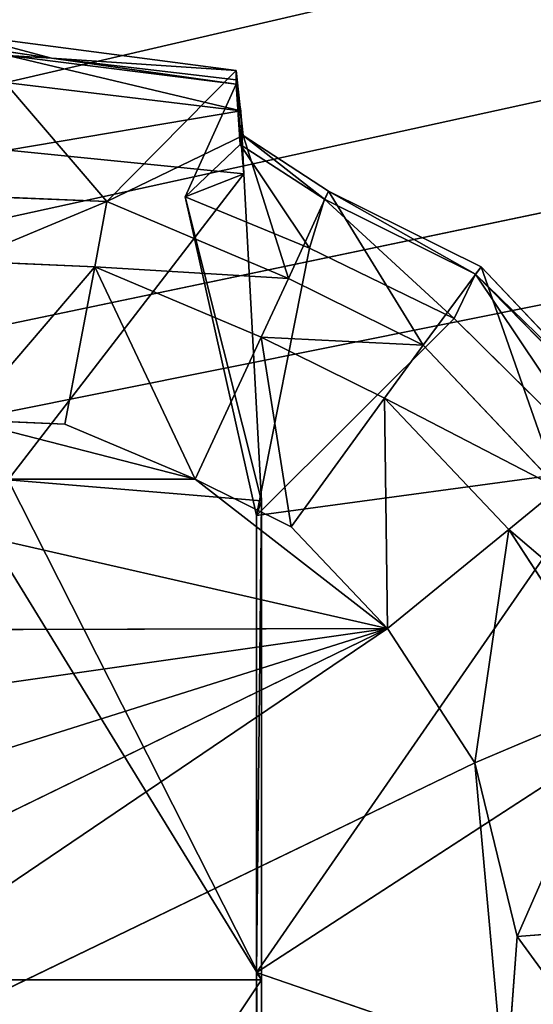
# Model space of a CAD drawing. Extents: x 0 to 31, y 0 to 21.2.
# Tile 202 of 256: x 17.93 to 18.41, y 2.84 to 3.761. Entities that reach past the tile are written whole.
import ezdxf

# ---------------------------------------------------------------- set-up
doc = ezdxf.new("R2010")
doc.units = 0
doc.header["$MEASUREMENT"] = 0
doc.layers.get('0').update_dxf_attribs({"color": 13, "linetype": 'CONTINUOUS'})
for name, color, linetype in [('CAST_IRON', 250, 'CONTINUOUS'), ('GALVANIZED_METAL', 252, 'CONTINUOUS'), ('KNOBS', 252, 'CONTINUOUS')]:
    doc.layers.add(name, color=color, linetype=linetype)

# ---------------------------------------------------------------- blocks, each defined once
blk = doc.blocks.new('NGM5058UC_TRADECAD_DXF')
at = {"layer": 'CAST_IRON', "color": 0}
for p, q in [((6.3871, -5.99295, 0.58145), (-7.348, -9.18255, 0.58145)), ((6.3871, -5.99295, 0.58145), (-7.348, -9.18255, 0.58145)), ((-7.348, -9.18255, 0.58145), (6.4994, -6.14695, 0.58145)), ((-7.348, -9.18255, 0.58145), (6.4994, -6.14695, 0.58145)), ((6.5572, -6.27685, 0.57605), (-7.348, -9.18255, 0.58145)), ((6.5572, -6.27685, 0.57605), (-7.348, -9.18255, 0.58145)), ((6.5715, -6.39075, 0.58145), (-7.348, -9.18255, 0.58145)), ((6.5715, -6.39075, 0.58145), (-7.348, -9.18255, 0.58145))]:
    blk.add_line(p, q, dxfattribs=at)
at = {"layer": 'KNOBS', "color": 0}
for p, q in [((2.3579, -6.87475, 0.90625), (2.6127, -6.90825, 0.90625)), ((2.3579, -6.87475, 0.90625), (2.6127, -6.90825, 0.90625)), ((2.3579, -6.88465, 1.12635), (2.4398, -6.89655, 1.12635)), ((2.3579, -6.88465, 1.12635), (2.4398, -6.89655, 1.12635)), ((2.4398, -6.89655, 1.12635), (2.3989, -6.89435, 1.16625)), ((2.6127, -6.92105, 1.16625), (2.3989, -6.89435, 1.16625)), ((2.4398, -6.89655, 1.12635), (2.3989, -6.89435, 1.16625)), ((2.6127, -6.92105, 1.16625), (2.3989, -6.89435, 1.16625)), ((2.4398, -6.89655, 1.12635), (2.6127, -6.91685, 1.12635)), ((2.4398, -6.89655, 1.12635), (2.6127, -6.90825, 0.90625)), ((2.4398, -6.89655, 1.12635), (2.6127, -6.91685, 1.12635)), ((2.4398, -6.89655, 1.12635), (2.6127, -6.90825, 0.90625)), ((2.6127, -6.90825, 0.90625), (2.4917, -7.03095, 0.90625)), ((2.6127, -6.90825, 0.90625), (2.4917, -7.03095, 0.90625)), ((2.6127, -6.91685, 1.12635), (2.6127, -6.90825, 0.90625)), ((2.6127, -6.90825, 0.90625), (2.6193, -6.96905, 0.90625)), ((2.6127, -6.91685, 1.12635), (2.6127, -6.90825, 0.90625)), ((2.6127, -6.90825, 0.90625), (2.6193, -6.96905, 0.90625)), ((2.3989, -6.91975, 1.89825), (2.6171, -6.94595, 1.89835)), ((2.3989, -6.91975, 1.89825), (2.6171, -6.94595, 1.89835)), ((2.6127, -6.91685, 1.12635), (2.6127, -6.92105, 1.16625)), ((2.6164, -6.97735, 1.12645), (2.6127, -6.91685, 1.12635)), ((2.6164, -6.97735, 1.12645), (2.6127, -6.91685, 1.12635)), ((2.6127, -6.91685, 1.12635), (2.6127, -6.92105, 1.16625)), ((2.5651, -7.02655, 1.16675), (2.6127, -6.92105, 1.16625)), ((2.5651, -7.02655, 1.16675), (2.6127, -6.92105, 1.16625)), ((2.6127, -6.92105, 1.16625), (2.6171, -6.94595, 1.89835)), ((2.6127, -6.92105, 1.16625), (2.6164, -6.97735, 1.12645)), ((2.6127, -6.92105, 1.16625), (2.6164, -6.97735, 1.12645)), ((2.62, -7.00495, 1.89815), (2.6127, -6.92105, 1.16625)), ((2.62, -7.00495, 1.89815), (2.6127, -6.92105, 1.16625)), ((2.6127, -6.92105, 1.16625), (2.6171, -6.94595, 1.89835)), ((2.6171, -6.94595, 1.89835), (2.62, -7.00495, 1.89815)), ((2.6171, -6.94595, 1.89835), (2.62, -7.00495, 1.89815)), ((2.6193, -6.96905, 0.90625), (2.4917, -7.03095, 0.90625)), ((2.6193, -6.96905, 0.90625), (2.4917, -7.03095, 0.90625)), ((2.6193, -6.96905, 0.90625), (2.6164, -6.97735, 1.12645)), ((2.6193, -6.96905, 0.90625), (2.6164, -6.97735, 1.12645)), ((2.6193, -6.96905, 0.90625), (2.6992, -7.02105, 0.90625)), ((2.6193, -6.96905, 0.90625), (2.6992, -7.02105, 0.90625)), ((2.62, -7.00495, 1.89815), (2.3991, -6.98265, 1.89815)), ((2.62, -7.00495, 1.89815), (2.3991, -6.98265, 1.89815)), ((2.5651, -7.02655, 1.16675), (2.6164, -6.97735, 1.12645)), ((2.5651, -7.02655, 1.16675), (2.6164, -6.97735, 1.12645)), ((2.6955, -7.02855, 1.12645), (2.6164, -6.97735, 1.12645)), ((2.6164, -6.97735, 1.12645), (2.6813, -7.07455, 1.16675)), ((2.6164, -6.97735, 1.12645), (2.6813, -7.07455, 1.16675)), ((2.6955, -7.02855, 1.12645), (2.6164, -6.97735, 1.12645)), ((2.5651, -7.02655, 1.16675), (2.62, -7.00495, 1.89815)), ((2.5651, -7.02655, 1.16675), (2.62, -7.00495, 1.89815)), ((2.62, -7.00495, 1.89815), (2.6366, -7.31085, 1.89845)), ((2.62, -7.00495, 1.89815), (2.6366, -7.31085, 1.89845)), ((2.6992, -7.02105, 0.90625), (2.6616, -7.10285, 0.90625)), ((2.6992, -7.02105, 0.90625), (2.6616, -7.10285, 0.90625)), ((2.6955, -7.02855, 1.12645), (2.6992, -7.02105, 0.90625)), ((2.6955, -7.02855, 1.12645), (2.6992, -7.02105, 0.90625)), ((2.6992, -7.02105, 0.90625), (2.842, -7.09195, 0.90625)), ((2.6992, -7.02105, 0.90625), (2.842, -7.09195, 0.90625)), ((2.3579, -7.02535, 0.90625), (2.4917, -7.03095, 0.90625)), ((2.3579, -7.02535, 0.90625), (2.4917, -7.03095, 0.90625)), ((2.4917, -7.03095, 0.90625), (2.4805, -7.09195, 0.80005)), ((2.4917, -7.03095, 0.90625), (2.4805, -7.09195, 0.80005)), ((2.4917, -7.03095, 0.90625), (2.6616, -7.10285, 0.90625)), ((2.4917, -7.03095, 0.90625), (2.6616, -7.10285, 0.90625)), ((2.6318, -7.32475, 1.16675), (2.5651, -7.02655, 1.16675)), ((2.5651, -7.02655, 1.16675), (2.6813, -7.07455, 1.16675)), ((2.5651, -7.02655, 1.16675), (2.6813, -7.07455, 1.16675)), ((2.6318, -7.32475, 1.16675), (2.5651, -7.02655, 1.16675)), ((2.6366, -7.31085, 1.89845), (2.5651, -7.02655, 1.16675)), ((2.6366, -7.31085, 1.89845), (2.5651, -7.02655, 1.16675)), ((2.6813, -7.07455, 1.16675), (2.6955, -7.02855, 1.12645)), ((2.6813, -7.07455, 1.16675), (2.6955, -7.02855, 1.12645)), ((2.8368, -7.09885, 1.12645), (2.6955, -7.02855, 1.12645)), ((2.8368, -7.09885, 1.12645), (2.6955, -7.02855, 1.12645)), ((2.6813, -7.07455, 1.16675), (2.8167, -7.14035, 1.16675)), ((2.6813, -7.07455, 1.16675), (2.8167, -7.14035, 1.16675)), ((2.4805, -7.09195, 0.59075), (2.3579, -7.08675, 0.59075)), ((2.4805, -7.09195, 0.80005), (2.3579, -7.08675, 0.80005)), ((2.4805, -7.09195, 0.59075), (2.3579, -7.08675, 0.59075)), ((2.4805, -7.09195, 0.80005), (2.3579, -7.08675, 0.80005)), ((2.4525, -7.23915, 0.59075), (2.4805, -7.09195, 0.59075)), ((2.4525, -7.23915, 0.59075), (2.4805, -7.09195, 0.59075)), ((2.6361, -7.15785, 0.59075), (2.4805, -7.09195, 0.59075)), ((2.4805, -7.09195, 0.59075), (2.4805, -7.09195, 0.80005)), ((2.6361, -7.15785, 0.80005), (2.4805, -7.09195, 0.80005)), ((2.4805, -7.09195, 0.59075), (2.4805, -7.09195, 0.80005)), ((2.6361, -7.15785, 0.59075), (2.4805, -7.09195, 0.59075)), ((2.6361, -7.15785, 0.80005), (2.4805, -7.09195, 0.80005)), ((2.7877, -7.16545, 0.90625), (2.842, -7.09195, 0.90625)), ((2.7877, -7.16545, 0.90625), (2.842, -7.09195, 0.90625)), ((2.842, -7.09195, 0.90625), (2.8368, -7.09885, 1.12645)), ((2.842, -7.09195, 0.90625), (2.8368, -7.09885, 1.12645)), ((2.842, -7.09195, 0.90625), (2.9857, -7.24345, 0.90625)), ((2.842, -7.09195, 0.90625), (2.9857, -7.24345, 0.90625)), ((2.6616, -7.10285, 0.90625), (2.6361, -7.15785, 0.80005)), ((2.6616, -7.10285, 0.90625), (2.6361, -7.15785, 0.80005)), ((2.6616, -7.10285, 0.90625), (2.7877, -7.16545, 0.90625)), ((2.6616, -7.10285, 0.90625), (2.7877, -7.16545, 0.90625)), ((2.8368, -7.09885, 1.12645), (2.8167, -7.14035, 1.16675)), ((2.8368, -7.09885, 1.12645), (2.8167, -7.14035, 1.16675)), ((2.8368, -7.09885, 1.12645), (2.9833, -7.24845, 1.12645)), ((2.8368, -7.09885, 1.12645), (2.9833, -7.24845, 1.12645)), ((2.8167, -7.14035, 1.16675), (2.6318, -7.32475, 1.16675)), ((2.8167, -7.14035, 1.16675), (2.6318, -7.32475, 1.16675)), ((2.8167, -7.14035, 1.16675), (2.9584, -7.28035, 1.16675)), ((2.8167, -7.14035, 1.16675), (2.9584, -7.28035, 1.16675)), ((2.5745, -7.29085, 0.59075), (2.6361, -7.15785, 0.59075)), ((2.5745, -7.29085, 0.59075), (2.6361, -7.15785, 0.59075)), ((2.7516, -7.21505, 0.59075), (2.6361, -7.15785, 0.59075)), ((2.6361, -7.15785, 0.59075), (2.6361, -7.15785, 0.80005)), ((2.6361, -7.15785, 0.80005), (2.7516, -7.21505, 0.80005)), ((2.6361, -7.15785, 0.80005), (2.7516, -7.21505, 0.80005)), ((2.6361, -7.15785, 0.59075), (2.6361, -7.15785, 0.80005)), ((2.7516, -7.21505, 0.59075), (2.6361, -7.15785, 0.59075)), ((2.7516, -7.21505, 0.80005), (2.7877, -7.16545, 0.90625)), ((2.7516, -7.21505, 0.80005), (2.7877, -7.16545, 0.90625)), ((2.7877, -7.16545, 0.90625), (2.9147, -7.29945, 0.90625)), ((2.7877, -7.16545, 0.90625), (2.9147, -7.29945, 0.90625)), ((2.7516, -7.21505, 0.59075), (2.6641, -7.33535, 0.59075)), ((2.7516, -7.21505, 0.59075), (2.6641, -7.33535, 0.59075)), ((2.868, -7.33785, 0.59075), (2.7516, -7.21505, 0.59075)), ((2.7516, -7.21505, 0.80005), (2.868, -7.33785, 0.80005)), ((2.7516, -7.21505, 0.59075), (2.7516, -7.21505, 0.80005)), ((2.7516, -7.21505, 0.59075), (2.7516, -7.21505, 0.80005)), ((2.868, -7.33785, 0.59075), (2.7516, -7.21505, 0.59075)), ((2.7516, -7.21505, 0.80005), (2.868, -7.33785, 0.80005)), ((2.4525, -7.23915, 0.38585), (2.358, -7.23525, 0.38585)), ((2.358, -7.23525, 0.59075), (2.4525, -7.23915, 0.59075)), ((2.358, -7.23525, 0.59075), (2.4525, -7.23915, 0.59075)), ((2.4525, -7.23915, 0.38585), (2.358, -7.23525, 0.38585)), ((2.5745, -7.29085, 0.38585), (2.4525, -7.23915, 0.38585)), ((2.4525, -7.23915, 0.59075), (2.5745, -7.29085, 0.59075)), ((2.4525, -7.23915, 0.59075), (2.5745, -7.29085, 0.59075)), ((2.4525, -7.23915, 0.59075), (2.4525, -7.23915, 0.38585)), ((2.5745, -7.29085, 0.38585), (2.4525, -7.23915, 0.38585)), ((2.4525, -7.23915, 0.59075), (2.4525, -7.23915, 0.38585)), ((2.6318, -7.32475, 1.16675), (2.9584, -7.28035, 1.16675)), ((2.6318, -7.32475, 1.16675), (2.9584, -7.28035, 1.16675)), ((2.1415, -7.29085, 0.38585), (2.5745, -7.29085, 0.38585)), ((2.1415, -7.29085, 0.38585), (2.5745, -7.29085, 0.38585)), ((2.6366, -7.75915, 1.89805), (2.3993, -7.29145, 1.89825)), ((2.3993, -7.29145, 1.89825), (2.6366, -7.31085, 1.89845)), ((2.6366, -7.75915, 1.89805), (2.3993, -7.29145, 1.89825)), ((2.3993, -7.29145, 1.89825), (2.6366, -7.31085, 1.89845)), ((2.6641, -7.33535, 0.38585), (2.5745, -7.29085, 0.38585)), ((2.5745, -7.29085, 0.38585), (2.7543, -7.43055, 0.38585)), ((2.5745, -7.29085, 0.38585), (2.7543, -7.43055, 0.38585)), ((2.5745, -7.29085, 0.59075), (2.6641, -7.33535, 0.59075)), ((2.5745, -7.29085, 0.59075), (2.6641, -7.33535, 0.59075)), ((2.5745, -7.29085, 0.59075), (2.5745, -7.29085, 0.38585)), ((2.6641, -7.33535, 0.38585), (2.5745, -7.29085, 0.38585)), ((2.5745, -7.29085, 0.59075), (2.5745, -7.29085, 0.38585)), ((2.9147, -7.29945, 0.90625), (2.868, -7.33785, 0.80005)), ((2.9147, -7.29945, 0.90625), (2.868, -7.33785, 0.80005)), ((2.6366, -7.31085, 1.89845), (2.6318, -7.32475, 1.16675)), ((2.6366, -7.31085, 1.89845), (2.6318, -7.32475, 1.16675)), ((2.6366, -7.31085, 1.89845), (2.6366, -7.75915, 1.89805)), ((2.6366, -7.31085, 1.89845), (2.6366, -7.75915, 1.89805)), ((2.6318, -7.75235, 1.16675), (2.6318, -7.32475, 1.16675)), ((2.6318, -7.75235, 1.16675), (2.6318, -7.32475, 1.16675)), ((2.7543, -7.43055, 0.38585), (2.6641, -7.33535, 0.38585)), ((2.6641, -7.33535, 0.59075), (2.7543, -7.43055, 0.59075)), ((2.6641, -7.33535, 0.59075), (2.6641, -7.33535, 0.38585)), ((2.7543, -7.43055, 0.38585), (2.6641, -7.33535, 0.38585)), ((2.6641, -7.33535, 0.59075), (2.7543, -7.43055, 0.59075)), ((2.6641, -7.33535, 0.59075), (2.6641, -7.33535, 0.38585)), ((2.7543, -7.43055, 0.59075), (2.868, -7.33785, 0.59075)), ((2.7543, -7.43055, 0.59075), (2.868, -7.33785, 0.59075)), ((2.9724, -7.49845, 0.59075), (2.868, -7.33785, 0.59075)), ((2.868, -7.33785, 0.80005), (2.9724, -7.49845, 0.80005)), ((2.868, -7.33785, 0.80005), (2.868, -7.33785, 0.59075)), ((2.9724, -7.49845, 0.59075), (2.868, -7.33785, 0.59075)), ((2.868, -7.33785, 0.80005), (2.9724, -7.49845, 0.80005)), ((2.868, -7.33785, 0.80005), (2.868, -7.33785, 0.59075)), ((1.8409, -7.71865, 0.38585), (2.7543, -7.43055, 0.38585)), ((1.8409, -7.71865, 0.38585), (2.7543, -7.43055, 0.38585)), ((2.7543, -7.43055, 0.38585), (1.852, -7.87015, 0.38585)), ((2.7543, -7.43055, 0.38585), (1.852, -7.87015, 0.38585)), ((2.7543, -7.43055, 0.38585), (1.9581, -7.43265, 0.38585)), ((2.7543, -7.43055, 0.38585), (1.9581, -7.43265, 0.38585)), ((2.836, -7.55605, 0.38585), (2.7543, -7.43055, 0.38585)), ((2.7543, -7.43055, 0.59075), (2.836, -7.55605, 0.59075)), ((2.7543, -7.43055, 0.59075), (2.7543, -7.43055, 0.38585)), ((2.836, -7.55605, 0.38585), (2.7543, -7.43055, 0.38585)), ((2.7543, -7.43055, 0.59075), (2.836, -7.55605, 0.59075)), ((2.7543, -7.43055, 0.59075), (2.7543, -7.43055, 0.38585)), ((3.0825, -7.45965, 1.16675), (2.6318, -7.75235, 1.16675)), ((3.0825, -7.45965, 1.16675), (2.6318, -7.75235, 1.16675)), ((2.9724, -7.49845, 0.59075), (2.836, -7.55605, 0.59075)), ((2.9724, -7.49845, 0.59075), (2.836, -7.55605, 0.59075)), ((2.836, -7.55605, 0.38585), (1.8985, -8.00945, 0.38585)), ((2.836, -7.55605, 0.38585), (1.8985, -8.00945, 0.38585)), ((2.8757, -7.71865, 0.38585), (2.836, -7.55605, 0.38585)), ((2.836, -7.55605, 0.59075), (2.8757, -7.71865, 0.59075)), ((2.836, -7.55605, 0.59075), (2.836, -7.55605, 0.38585)), ((2.8757, -7.71865, 0.38585), (2.836, -7.55605, 0.38585)), ((2.836, -7.55605, 0.59075), (2.8757, -7.71865, 0.59075)), ((2.836, -7.55605, 0.59075), (2.836, -7.55605, 0.38585)), ((3.0235, -7.70755, 0.59075), (2.8757, -7.71865, 0.59075)), ((3.0235, -7.70755, 0.59075), (2.8757, -7.71865, 0.59075)), ((2.8645, -7.87015, 0.38585), (2.8757, -7.71865, 0.38585)), ((2.8757, -7.71865, 0.59075), (2.8645, -7.87015, 0.59075)), ((2.8645, -7.87015, 0.38585), (2.8757, -7.71865, 0.38585)), ((2.8757, -7.71865, 0.59075), (2.8645, -7.87015, 0.59075)), ((2.8757, -7.71865, 0.38585), (2.8757, -7.71865, 0.59075)), ((2.8757, -7.71865, 0.38585), (2.8757, -7.71865, 0.59075)), ((2.6366, -7.75915, 1.89805), (2.3579, -7.75915, 1.89805)), ((2.6366, -7.75915, 1.89805), (2.3579, -7.75915, 1.89805)), ((2.6318, -8.18005, 1.16675), (2.6318, -7.75235, 1.16675)), ((2.6318, -7.75235, 1.16675), (3.126, -7.92255, 1.16675)), ((2.6318, -7.75235, 1.16675), (3.126, -7.92255, 1.16675)), ((2.6318, -7.75235, 1.16675), (2.6366, -7.75915, 1.89805)), ((2.6318, -7.75235, 1.16675), (2.6366, -7.75915, 1.89805)), ((2.6318, -8.18005, 1.16675), (2.6318, -7.75235, 1.16675)), ((2.6366, -7.75915, 1.89805), (2.6366, -8.17745, 1.89825)), ((2.6366, -7.75915, 1.89805), (2.6366, -8.17745, 1.89825))]:
    blk.add_line(p, q, dxfattribs=at)
at = {"layer": 'CAST_IRON', "color": 0}
mesh = blk.add_polyface(dxfattribs=at)
corners = [(-6.3929, -5.77405, 0.58145), (6.2138, -5.87025, 0.58145), (-7.348, -9.18255, 0.58145), (5.9703, -5.77405, 0.58145)]
mesh.append_faces([[corners[k] for k in face] for face in [(0, 1, 2), (1, 0, 3)]], dxfattribs={"vtx0": -1, "color": 0})
mesh = blk.add_polyface(dxfattribs=at)
corners = [(6.3871, -5.99295, 0.58145), (-7.348, -9.18255, 0.58145), (6.2138, -5.87025, 0.58145)]
mesh.append_faces([[corners[k] for k in face] for face in [(0, 1, 2)]], dxfattribs={"color": 0})
mesh = blk.add_polyface(dxfattribs=at)
corners = [(6.4994, -6.14695, 0.58145), (-7.348, -9.18255, 0.58145), (6.3871, -5.99295, 0.58145)]
mesh.append_faces([[corners[k] for k in face] for face in [(0, 1, 2)]], dxfattribs={"color": 0})
mesh = blk.add_polyface(dxfattribs=at)
corners = [(6.5572, -6.27685, 0.57605), (-7.348, -9.18255, 0.58145), (6.4994, -6.14695, 0.58145)]
mesh.append_faces([[corners[k] for k in face] for face in [(0, 1, 2)]], dxfattribs={"color": 0})
mesh = blk.add_polyface(dxfattribs=at)
corners = [(6.5715, -6.39075, 0.58145), (-7.348, -9.18255, 0.58145), (6.5572, -6.27685, 0.57605)]
mesh.append_faces([[corners[k] for k in face] for face in [(0, 1, 2)]], dxfattribs={"color": 0})
mesh = blk.add_polyface(dxfattribs=at)
corners = [(6.5869, -9.17585, 0.58145), (-7.348, -9.18255, 0.58145), (6.5715, -6.39075, 0.58145)]
mesh.append_faces([[corners[k] for k in face] for face in [(0, 1, 2)]], dxfattribs={"color": 0})
at = {"layer": 'GALVANIZED_METAL', "color": 0}
mesh = blk.add_polyface(dxfattribs=at)
corners = [(-14.2165, -9.41305, -1.89865), (14.216, 9.40775, -1.89865), (-14.3866, -9.24295, -1.89865), (14.386, 9.23775, -1.89865)]
mesh.append_faces([[corners[k] for k in face] for face in [(0, 1, 2), (1, 0, 3)]], dxfattribs={"vtx0": -1, "color": 0})
mesh = blk.add_polyface(dxfattribs=at)
corners = [(14.216, 9.40775, -1.89865), (-14.2165, 9.40775, -1.89865), (-14.3866, -9.24295, -1.89865)]
mesh.append_faces([[corners[k] for k in face] for face in [(0, 1, 2)]], dxfattribs={"color": 0})
mesh = blk.add_polyface(dxfattribs=at)
corners = [(14.386, 9.23775, -1.89865), (-14.2165, -9.41305, -1.89865), (14.2159, -9.41295, -1.89865)]
mesh.append_faces([[corners[k] for k in face] for face in [(0, 1, 2)]], dxfattribs={"color": 0})
at = {"layer": 'KNOBS', "color": 0}
mesh = blk.add_polyface(dxfattribs=at)
corners = [(2.4398, -6.89655, 1.12635), (2.3579, -6.87475, 0.90625), (2.6127, -6.90825, 0.90625)]
mesh.append_faces([[corners[k] for k in face] for face in [(0, 1, 2)]], dxfattribs={"color": 0})
mesh = blk.add_polyface(dxfattribs=at)
corners = [(2.3579, -6.88465, 1.12635), (2.3579, -6.87475, 0.90625), (2.4398, -6.89655, 1.12635)]
mesh.append_faces([[corners[k] for k in face] for face in [(0, 1, 2)]], dxfattribs={"color": 0})
mesh = blk.add_polyface(dxfattribs=at)
corners = [(2.4917, -7.03095, 0.90625), (2.3579, -6.87475, 0.90625), (2.3579, -7.02535, 0.90625), (2.6127, -6.90825, 0.90625)]
mesh.append_faces([[corners[k] for k in face] for face in [(0, 1, 2), (1, 0, 3)]], dxfattribs={"vtx0": -1, "color": 0})
mesh = blk.add_polyface(dxfattribs=at)
corners = [(2.3989, -6.89435, 1.16625), (2.3579, -6.88465, 1.12635), (2.4398, -6.89655, 1.12635)]
mesh.append_faces([[corners[k] for k in face] for face in [(0, 1, 2)]], dxfattribs={"color": 0})
mesh = blk.add_polyface(dxfattribs=at)
corners = [(2.3989, -6.89435, 1.16625), (2.4398, -6.89655, 1.12635), (2.6127, -6.92105, 1.16625)]
mesh.append_faces([[corners[k] for k in face] for face in [(0, 1, 2)]], dxfattribs={"color": 0})
mesh = blk.add_polyface(dxfattribs=at)
corners = [(2.6171, -6.94595, 1.89835), (2.3989, -6.89435, 1.16625), (2.6127, -6.92105, 1.16625)]
mesh.append_faces([[corners[k] for k in face] for face in [(0, 1, 2)]], dxfattribs={"color": 0})
mesh = blk.add_polyface(dxfattribs=at)
corners = [(2.6171, -6.94595, 1.89835), (2.3989, -6.91975, 1.89825), (2.3989, -6.89435, 1.16625)]
mesh.append_faces([[corners[k] for k in face] for face in [(0, 1, 2)]], dxfattribs={"color": 0})
mesh = blk.add_polyface(dxfattribs=at)
corners = [(2.6127, -6.92105, 1.16625), (2.4398, -6.89655, 1.12635), (2.6127, -6.91685, 1.12635)]
mesh.append_faces([[corners[k] for k in face] for face in [(0, 1, 2)]], dxfattribs={"color": 0})
mesh = blk.add_polyface(dxfattribs=at)
corners = [(2.4398, -6.89655, 1.12635), (2.6127, -6.90825, 0.90625), (2.6127, -6.91685, 1.12635)]
mesh.append_faces([[corners[k] for k in face] for face in [(0, 1, 2)]], dxfattribs={"color": 0})
mesh = blk.add_polyface(dxfattribs=at)
corners = [(2.6193, -6.96905, 0.90625), (2.6127, -6.90825, 0.90625), (2.4917, -7.03095, 0.90625)]
mesh.append_faces([[corners[k] for k in face] for face in [(0, 1, 2)]], dxfattribs={"color": 0})
mesh = blk.add_polyface(dxfattribs=at)
corners = [(2.6127, -6.90825, 0.90625), (2.6193, -6.96905, 0.90625), (2.6127, -6.91685, 1.12635)]
mesh.append_faces([[corners[k] for k in face] for face in [(0, 1, 2)]], dxfattribs={"color": 0})
mesh = blk.add_polyface(dxfattribs=at)
corners = [(2.6171, -6.94595, 1.89835), (2.3991, -6.98265, 1.89815), (2.3989, -6.91975, 1.89825)]
mesh.append_faces([[corners[k] for k in face] for face in [(0, 1, 2)]], dxfattribs={"color": 0})
mesh = blk.add_polyface(dxfattribs=at)
corners = [(2.6127, -6.91685, 1.12635), (2.6193, -6.96905, 0.90625), (2.6164, -6.97735, 1.12645)]
mesh.append_faces([[corners[k] for k in face] for face in [(0, 1, 2)]], dxfattribs={"color": 0})
mesh = blk.add_polyface(dxfattribs=at)
corners = [(2.6127, -6.91685, 1.12635), (2.6164, -6.97735, 1.12645), (2.6127, -6.92105, 1.16625)]
mesh.append_faces([[corners[k] for k in face] for face in [(0, 1, 2)]], dxfattribs={"color": 0})
mesh = blk.add_polyface(dxfattribs=at)
corners = [(2.6127, -6.92105, 1.16625), (2.6164, -6.97735, 1.12645), (2.5651, -7.02655, 1.16675)]
mesh.append_faces([[corners[k] for k in face] for face in [(0, 1, 2)]], dxfattribs={"color": 0})
mesh = blk.add_polyface(dxfattribs=at)
corners = [(2.6127, -6.92105, 1.16625), (2.5651, -7.02655, 1.16675), (2.62, -7.00495, 1.89815)]
mesh.append_faces([[corners[k] for k in face] for face in [(0, 1, 2)]], dxfattribs={"color": 0})
mesh = blk.add_polyface(dxfattribs=at)
corners = [(2.6127, -6.92105, 1.16625), (2.62, -7.00495, 1.89815), (2.6171, -6.94595, 1.89835)]
mesh.append_faces([[corners[k] for k in face] for face in [(0, 1, 2)]], dxfattribs={"color": 0})
mesh = blk.add_polyface(dxfattribs=at)
corners = [(2.62, -7.00495, 1.89815), (2.3991, -6.98265, 1.89815), (2.6171, -6.94595, 1.89835)]
mesh.append_faces([[corners[k] for k in face] for face in [(0, 1, 2)]], dxfattribs={"color": 0})
mesh = blk.add_polyface(dxfattribs=at)
corners = [(2.6616, -7.10285, 0.90625), (2.6193, -6.96905, 0.90625), (2.4917, -7.03095, 0.90625), (2.6992, -7.02105, 0.90625)]
mesh.append_faces([[corners[k] for k in face] for face in [(0, 1, 2), (1, 0, 3)]], dxfattribs={"vtx0": -1, "color": 0})
mesh = blk.add_polyface(dxfattribs=at)
corners = [(2.6164, -6.97735, 1.12645), (2.6193, -6.96905, 0.90625), (2.6955, -7.02855, 1.12645)]
mesh.append_faces([[corners[k] for k in face] for face in [(0, 1, 2)]], dxfattribs={"color": 0})
mesh = blk.add_polyface(dxfattribs=at)
corners = [(2.6955, -7.02855, 1.12645), (2.6193, -6.96905, 0.90625), (2.6992, -7.02105, 0.90625)]
mesh.append_faces([[corners[k] for k in face] for face in [(0, 1, 2)]], dxfattribs={"color": 0})
mesh = blk.add_polyface(dxfattribs=at)
corners = [(2.62, -7.00495, 1.89815), (2.3993, -7.29145, 1.89825), (2.3991, -6.98265, 1.89815), (2.6366, -7.31085, 1.89845)]
mesh.append_faces([[corners[k] for k in face] for face in [(0, 1, 2), (1, 0, 3)]], dxfattribs={"vtx0": -1, "color": 0})
mesh = blk.add_polyface(dxfattribs=at)
corners = [(2.6813, -7.07455, 1.16675), (2.5651, -7.02655, 1.16675), (2.6164, -6.97735, 1.12645)]
mesh.append_faces([[corners[k] for k in face] for face in [(0, 1, 2)]], dxfattribs={"color": 0})
mesh = blk.add_polyface(dxfattribs=at)
corners = [(2.6955, -7.02855, 1.12645), (2.6813, -7.07455, 1.16675), (2.6164, -6.97735, 1.12645)]
mesh.append_faces([[corners[k] for k in face] for face in [(0, 1, 2)]], dxfattribs={"color": 0})
mesh = blk.add_polyface(dxfattribs=at)
corners = [(2.62, -7.00495, 1.89815), (2.5651, -7.02655, 1.16675), (2.6366, -7.31085, 1.89845)]
mesh.append_faces([[corners[k] for k in face] for face in [(0, 1, 2)]], dxfattribs={"color": 0})
mesh = blk.add_polyface(dxfattribs=at)
corners = [(2.7877, -7.16545, 0.90625), (2.6992, -7.02105, 0.90625), (2.6616, -7.10285, 0.90625), (2.842, -7.09195, 0.90625)]
mesh.append_faces([[corners[k] for k in face] for face in [(0, 1, 2), (1, 0, 3)]], dxfattribs={"vtx0": -1, "color": 0})
mesh = blk.add_polyface(dxfattribs=at)
corners = [(2.8368, -7.09885, 1.12645), (2.6992, -7.02105, 0.90625), (2.842, -7.09195, 0.90625), (2.6955, -7.02855, 1.12645)]
mesh.append_faces([[corners[k] for k in face] for face in [(0, 1, 2), (1, 0, 3)]], dxfattribs={"vtx0": -1, "color": 0})
mesh = blk.add_polyface(dxfattribs=at)
corners = [(2.4917, -7.03095, 0.90625), (2.3579, -7.08675, 0.80005), (2.4805, -7.09195, 0.80005), (2.3579, -7.02535, 0.90625)]
mesh.append_faces([[corners[k] for k in face] for face in [(0, 1, 2), (1, 0, 3)]], dxfattribs={"vtx0": -1, "color": 0})
mesh = blk.add_polyface(dxfattribs=at)
corners = [(2.6616, -7.10285, 0.90625), (2.4805, -7.09195, 0.80005), (2.6361, -7.15785, 0.80005), (2.4917, -7.03095, 0.90625)]
mesh.append_faces([[corners[k] for k in face] for face in [(0, 1, 2), (1, 0, 3)]], dxfattribs={"vtx0": -1, "color": 0})
mesh = blk.add_polyface(dxfattribs=at)
corners = [(2.6813, -7.07455, 1.16675), (2.6318, -7.32475, 1.16675), (2.5651, -7.02655, 1.16675), (2.8167, -7.14035, 1.16675)]
mesh.append_faces([[corners[k] for k in face] for face in [(0, 1, 2), (1, 0, 3)]], dxfattribs={"vtx0": -1, "color": 0})
mesh = blk.add_polyface(dxfattribs=at)
corners = [(2.5651, -7.02655, 1.16675), (2.6318, -7.32475, 1.16675), (2.6366, -7.31085, 1.89845)]
mesh.append_faces([[corners[k] for k in face] for face in [(0, 1, 2)]], dxfattribs={"color": 0})
mesh = blk.add_polyface(dxfattribs=at)
corners = [(2.8167, -7.14035, 1.16675), (2.6813, -7.07455, 1.16675), (2.6955, -7.02855, 1.12645)]
mesh.append_faces([[corners[k] for k in face] for face in [(0, 1, 2)]], dxfattribs={"color": 0})
mesh = blk.add_polyface(dxfattribs=at)
corners = [(2.8368, -7.09885, 1.12645), (2.8167, -7.14035, 1.16675), (2.6955, -7.02855, 1.12645)]
mesh.append_faces([[corners[k] for k in face] for face in [(0, 1, 2)]], dxfattribs={"color": 0})
mesh = blk.add_polyface(dxfattribs=at)
corners = [(2.358, -7.23525, 0.59075), (2.4805, -7.09195, 0.59075), (2.3579, -7.08675, 0.59075), (2.4525, -7.23915, 0.59075)]
mesh.append_faces([[corners[k] for k in face] for face in [(0, 1, 2), (1, 0, 3)]], dxfattribs={"vtx0": -1, "color": 0})
mesh = blk.add_polyface(dxfattribs=at)
corners = [(2.4805, -7.09195, 0.80005), (2.3579, -7.08675, 0.59075), (2.4805, -7.09195, 0.59075), (2.3579, -7.08675, 0.80005)]
mesh.append_faces([[corners[k] for k in face] for face in [(0, 1, 2), (1, 0, 3)]], dxfattribs={"vtx0": -1, "color": 0})
mesh = blk.add_polyface(dxfattribs=at)
corners = [(2.5745, -7.29085, 0.59075), (2.4805, -7.09195, 0.59075), (2.4525, -7.23915, 0.59075), (2.6361, -7.15785, 0.59075)]
mesh.append_faces([[corners[k] for k in face] for face in [(0, 1, 2), (1, 0, 3)]], dxfattribs={"vtx0": -1, "color": 0})
mesh = blk.add_polyface(dxfattribs=at)
corners = [(2.6361, -7.15785, 0.80005), (2.4805, -7.09195, 0.59075), (2.6361, -7.15785, 0.59075), (2.4805, -7.09195, 0.80005)]
mesh.append_faces([[corners[k] for k in face] for face in [(0, 1, 2), (1, 0, 3)]], dxfattribs={"vtx0": -1, "color": 0})
mesh = blk.add_polyface(dxfattribs=at)
corners = [(2.9147, -7.29945, 0.90625), (2.842, -7.09195, 0.90625), (2.7877, -7.16545, 0.90625), (2.9857, -7.24345, 0.90625)]
mesh.append_faces([[corners[k] for k in face] for face in [(0, 1, 2), (1, 0, 3)]], dxfattribs={"vtx0": -1, "color": 0})
mesh = blk.add_polyface(dxfattribs=at)
corners = [(2.842, -7.09195, 0.90625), (2.9857, -7.24345, 0.90625), (2.8368, -7.09885, 1.12645)]
mesh.append_faces([[corners[k] for k in face] for face in [(0, 1, 2)]], dxfattribs={"color": 0})
mesh = blk.add_polyface(dxfattribs=at)
corners = [(2.7877, -7.16545, 0.90625), (2.6361, -7.15785, 0.80005), (2.7516, -7.21505, 0.80005), (2.6616, -7.10285, 0.90625)]
mesh.append_faces([[corners[k] for k in face] for face in [(0, 1, 2), (1, 0, 3)]], dxfattribs={"vtx0": -1, "color": 0})
mesh = blk.add_polyface(dxfattribs=at)
corners = [(2.9584, -7.28035, 1.16675), (2.8167, -7.14035, 1.16675), (2.8368, -7.09885, 1.12645)]
mesh.append_faces([[corners[k] for k in face] for face in [(0, 1, 2)]], dxfattribs={"color": 0})
mesh = blk.add_polyface(dxfattribs=at)
corners = [(2.9833, -7.24845, 1.12645), (2.9584, -7.28035, 1.16675), (2.8368, -7.09885, 1.12645)]
mesh.append_faces([[corners[k] for k in face] for face in [(0, 1, 2)]], dxfattribs={"color": 0})
mesh = blk.add_polyface(dxfattribs=at)
corners = [(2.8368, -7.09885, 1.12645), (2.9857, -7.24345, 0.90625), (2.9833, -7.24845, 1.12645)]
mesh.append_faces([[corners[k] for k in face] for face in [(0, 1, 2)]], dxfattribs={"color": 0})
mesh = blk.add_polyface(dxfattribs=at)
corners = [(2.9584, -7.28035, 1.16675), (2.6318, -7.32475, 1.16675), (2.8167, -7.14035, 1.16675)]
mesh.append_faces([[corners[k] for k in face] for face in [(0, 1, 2)]], dxfattribs={"color": 0})
mesh = blk.add_polyface(dxfattribs=at)
corners = [(2.6641, -7.33535, 0.59075), (2.6361, -7.15785, 0.59075), (2.5745, -7.29085, 0.59075), (2.7516, -7.21505, 0.59075)]
mesh.append_faces([[corners[k] for k in face] for face in [(0, 1, 2), (1, 0, 3)]], dxfattribs={"vtx0": -1, "color": 0})
mesh = blk.add_polyface(dxfattribs=at)
corners = [(2.7516, -7.21505, 0.80005), (2.6361, -7.15785, 0.59075), (2.7516, -7.21505, 0.59075), (2.6361, -7.15785, 0.80005)]
mesh.append_faces([[corners[k] for k in face] for face in [(0, 1, 2), (1, 0, 3)]], dxfattribs={"vtx0": -1, "color": 0})
mesh = blk.add_polyface(dxfattribs=at)
corners = [(2.9147, -7.29945, 0.90625), (2.7516, -7.21505, 0.80005), (2.868, -7.33785, 0.80005), (2.7877, -7.16545, 0.90625)]
mesh.append_faces([[corners[k] for k in face] for face in [(0, 1, 2), (1, 0, 3)]], dxfattribs={"vtx0": -1, "color": 0})
mesh = blk.add_polyface(dxfattribs=at)
corners = [(2.7543, -7.43055, 0.59075), (2.7516, -7.21505, 0.59075), (2.6641, -7.33535, 0.59075), (2.868, -7.33785, 0.59075)]
mesh.append_faces([[corners[k] for k in face] for face in [(0, 1, 2), (1, 0, 3)]], dxfattribs={"vtx0": -1, "color": 0})
mesh = blk.add_polyface(dxfattribs=at)
corners = [(2.7516, -7.21505, 0.80005), (2.868, -7.33785, 0.59075), (2.868, -7.33785, 0.80005), (2.7516, -7.21505, 0.59075)]
mesh.append_faces([[corners[k] for k in face] for face in [(0, 1, 2), (1, 0, 3)]], dxfattribs={"vtx0": -1, "color": 0})
mesh = blk.add_polyface(dxfattribs=at)
corners = [(2.5745, -7.29085, 0.38585), (2.358, -7.23525, 0.38585), (2.1415, -7.29085, 0.38585), (2.4525, -7.23915, 0.38585)]
mesh.append_faces([[corners[k] for k in face] for face in [(0, 1, 2), (1, 0, 3)]], dxfattribs={"vtx0": -1, "color": 0})
mesh = blk.add_polyface(dxfattribs=at)
corners = [(2.4525, -7.23915, 0.59075), (2.358, -7.23525, 0.38585), (2.4525, -7.23915, 0.38585), (2.358, -7.23525, 0.59075)]
mesh.append_faces([[corners[k] for k in face] for face in [(0, 1, 2), (1, 0, 3)]], dxfattribs={"vtx0": -1, "color": 0})
mesh = blk.add_polyface(dxfattribs=at)
corners = [(2.5745, -7.29085, 0.59075), (2.4525, -7.23915, 0.38585), (2.5745, -7.29085, 0.38585), (2.4525, -7.23915, 0.59075)]
mesh.append_faces([[corners[k] for k in face] for face in [(0, 1, 2), (1, 0, 3)]], dxfattribs={"vtx0": -1, "color": 0})
mesh = blk.add_polyface(dxfattribs=at)
corners = [(2.9584, -7.28035, 1.16675), (2.6318, -7.75235, 1.16675), (2.6318, -7.32475, 1.16675), (3.0825, -7.45965, 1.16675)]
mesh.append_faces([[corners[k] for k in face] for face in [(0, 1, 2), (1, 0, 3)]], dxfattribs={"vtx0": -1, "color": 0})
mesh = blk.add_polyface(dxfattribs=at)
corners = [(2.7543, -7.43055, 0.38585), (2.1415, -7.29085, 0.38585), (1.9581, -7.43265, 0.38585), (2.5745, -7.29085, 0.38585)]
mesh.append_faces([[corners[k] for k in face] for face in [(0, 1, 2), (1, 0, 3)]], dxfattribs={"vtx0": -1, "color": 0})
mesh = blk.add_polyface(dxfattribs=at)
corners = [(2.359, -7.30775, 1.89825), (2.6366, -7.75915, 1.89805), (2.3579, -7.75915, 1.89805), (2.3993, -7.29145, 1.89825)]
mesh.append_faces([[corners[k] for k in face] for face in [(0, 1, 2), (1, 0, 3)]], dxfattribs={"vtx0": -1, "color": 0})
mesh = blk.add_polyface(dxfattribs=at)
corners = [(2.6366, -7.75915, 1.89805), (2.3993, -7.29145, 1.89825), (2.6366, -7.31085, 1.89845)]
mesh.append_faces([[corners[k] for k in face] for face in [(0, 1, 2)]], dxfattribs={"color": 0})
mesh = blk.add_polyface(dxfattribs=at)
corners = [(2.7543, -7.43055, 0.38585), (2.6641, -7.33535, 0.38585), (2.5745, -7.29085, 0.38585)]
mesh.append_faces([[corners[k] for k in face] for face in [(0, 1, 2)]], dxfattribs={"color": 0})
mesh = blk.add_polyface(dxfattribs=at)
corners = [(2.6641, -7.33535, 0.59075), (2.5745, -7.29085, 0.38585), (2.6641, -7.33535, 0.38585), (2.5745, -7.29085, 0.59075)]
mesh.append_faces([[corners[k] for k in face] for face in [(0, 1, 2), (1, 0, 3)]], dxfattribs={"vtx0": -1, "color": 0})
mesh = blk.add_polyface(dxfattribs=at)
corners = [(3.0287, -7.47475, 0.90625), (2.868, -7.33785, 0.80005), (2.9724, -7.49845, 0.80005), (2.9147, -7.29945, 0.90625)]
mesh.append_faces([[corners[k] for k in face] for face in [(0, 1, 2), (1, 0, 3)]], dxfattribs={"vtx0": -1, "color": 0})
mesh = blk.add_polyface(dxfattribs=at)
corners = [(2.6366, -7.31085, 1.89845), (2.6318, -7.75235, 1.16675), (2.6366, -7.75915, 1.89805), (2.6318, -7.32475, 1.16675)]
mesh.append_faces([[corners[k] for k in face] for face in [(0, 1, 2), (1, 0, 3)]], dxfattribs={"vtx0": -1, "color": 0})
mesh = blk.add_polyface(dxfattribs=at)
corners = [(2.6641, -7.33535, 0.59075), (2.7543, -7.43055, 0.38585), (2.7543, -7.43055, 0.59075), (2.6641, -7.33535, 0.38585)]
mesh.append_faces([[corners[k] for k in face] for face in [(0, 1, 2), (1, 0, 3)]], dxfattribs={"vtx0": -1, "color": 0})
mesh = blk.add_polyface(dxfattribs=at)
corners = [(2.836, -7.55605, 0.59075), (2.868, -7.33785, 0.59075), (2.7543, -7.43055, 0.59075), (2.9724, -7.49845, 0.59075)]
mesh.append_faces([[corners[k] for k in face] for face in [(0, 1, 2), (1, 0, 3)]], dxfattribs={"vtx0": -1, "color": 0})
mesh = blk.add_polyface(dxfattribs=at)
corners = [(2.868, -7.33785, 0.80005), (2.9724, -7.49845, 0.59075), (2.9724, -7.49845, 0.80005), (2.868, -7.33785, 0.59075)]
mesh.append_faces([[corners[k] for k in face] for face in [(0, 1, 2), (1, 0, 3)]], dxfattribs={"vtx0": -1, "color": 0})
mesh = blk.add_polyface(dxfattribs=at)
corners = [(2.7543, -7.43055, 0.38585), (1.8808, -7.55535, 0.38585), (1.8409, -7.71865, 0.38585), (1.9581, -7.43265, 0.38585)]
mesh.append_faces([[corners[k] for k in face] for face in [(0, 1, 2), (1, 0, 3)]], dxfattribs={"vtx0": -1, "color": 0})
mesh = blk.add_polyface(dxfattribs=at)
corners = [(2.7543, -7.43055, 0.38585), (1.8409, -7.71865, 0.38585), (1.852, -7.87015, 0.38585)]
mesh.append_faces([[corners[k] for k in face] for face in [(0, 1, 2)]], dxfattribs={"color": 0})
mesh = blk.add_polyface(dxfattribs=at)
corners = [(1.8985, -8.00945, 0.38585), (2.7543, -7.43055, 0.38585), (1.852, -7.87015, 0.38585), (2.836, -7.55605, 0.38585)]
mesh.append_faces([[corners[k] for k in face] for face in [(0, 1, 2), (1, 0, 3)]], dxfattribs={"vtx0": -1, "color": 0})
mesh = blk.add_polyface(dxfattribs=at)
corners = [(2.7543, -7.43055, 0.59075), (2.836, -7.55605, 0.38585), (2.836, -7.55605, 0.59075), (2.7543, -7.43055, 0.38585)]
mesh.append_faces([[corners[k] for k in face] for face in [(0, 1, 2), (1, 0, 3)]], dxfattribs={"vtx0": -1, "color": 0})
mesh = blk.add_polyface(dxfattribs=at)
corners = [(3.0825, -7.45965, 1.16675), (3.126, -7.92255, 1.16675), (2.6318, -7.75235, 1.16675), (3.1428, -7.70035, 1.16675)]
mesh.append_faces([[corners[k] for k in face] for face in [(0, 1, 2), (1, 0, 3)]], dxfattribs={"vtx0": -1, "color": 0})
mesh = blk.add_polyface(dxfattribs=at)
corners = [(2.8757, -7.71865, 0.59075), (2.9724, -7.49845, 0.59075), (2.836, -7.55605, 0.59075), (3.0235, -7.70755, 0.59075)]
mesh.append_faces([[corners[k] for k in face] for face in [(0, 1, 2), (1, 0, 3)]], dxfattribs={"vtx0": -1, "color": 0})
mesh = blk.add_polyface(dxfattribs=at)
corners = [(2.8645, -7.87015, 0.38585), (2.836, -7.55605, 0.38585), (1.8985, -8.00945, 0.38585), (2.8757, -7.71865, 0.38585)]
mesh.append_faces([[corners[k] for k in face] for face in [(0, 1, 2), (1, 0, 3)]], dxfattribs={"vtx0": -1, "color": 0})
mesh = blk.add_polyface(dxfattribs=at)
corners = [(2.836, -7.55605, 0.59075), (2.8757, -7.71865, 0.38585), (2.8757, -7.71865, 0.59075), (2.836, -7.55605, 0.38585)]
mesh.append_faces([[corners[k] for k in face] for face in [(0, 1, 2), (1, 0, 3)]], dxfattribs={"vtx0": -1, "color": 0})
mesh = blk.add_polyface(dxfattribs=at)
corners = [(3.0092, -7.90185, 0.59075), (2.8757, -7.71865, 0.59075), (2.8645, -7.87015, 0.59075), (3.0235, -7.70755, 0.59075)]
mesh.append_faces([[corners[k] for k in face] for face in [(0, 1, 2), (1, 0, 3)]], dxfattribs={"vtx0": -1, "color": 0})
mesh = blk.add_polyface(dxfattribs=at)
corners = [(2.8757, -7.71865, 0.59075), (2.8645, -7.87015, 0.38585), (2.8645, -7.87015, 0.59075), (2.8757, -7.71865, 0.38585)]
mesh.append_faces([[corners[k] for k in face] for face in [(0, 1, 2), (1, 0, 3)]], dxfattribs={"vtx0": -1, "color": 0})
mesh = blk.add_polyface(dxfattribs=at)
corners = [(2.6366, -7.75915, 1.89805), (2.3579, -8.17745, 1.89825), (2.3579, -7.75915, 1.89805), (2.6366, -8.17745, 1.89825)]
mesh.append_faces([[corners[k] for k in face] for face in [(0, 1, 2), (1, 0, 3)]], dxfattribs={"vtx0": -1, "color": 0})
mesh = blk.add_polyface(dxfattribs=at)
corners = [(3.126, -7.92255, 1.16675), (2.6318, -8.18005, 1.16675), (2.6318, -7.75235, 1.16675), (3.0564, -8.12655, 1.16675)]
mesh.append_faces([[corners[k] for k in face] for face in [(0, 1, 2), (1, 0, 3)]], dxfattribs={"vtx0": -1, "color": 0})
mesh = blk.add_polyface(dxfattribs=at)
corners = [(2.6366, -8.17745, 1.89825), (2.6318, -7.75235, 1.16675), (2.6318, -8.18005, 1.16675), (2.6366, -7.75915, 1.89805)]
mesh.append_faces([[corners[k] for k in face] for face in [(0, 1, 2), (1, 0, 3)]], dxfattribs={"vtx0": -1, "color": 0})
blk = doc.blocks.new('NGM5058UC_TRADECAD_DWG')
at = {"color": 0}
blk.add_blockref('NGM5058UC_TRADECAD_DXF', (15.5194, 10.62185, 1.89865), dxfattribs=at)

msp = doc.modelspace()

# ---------------------------------------------------------------- block references
at = {"color": 0}
msp.add_blockref('NGM5058UC_TRADECAD_DWG', (0, 0), dxfattribs=at)

doc.saveas('drawing.dxf')
